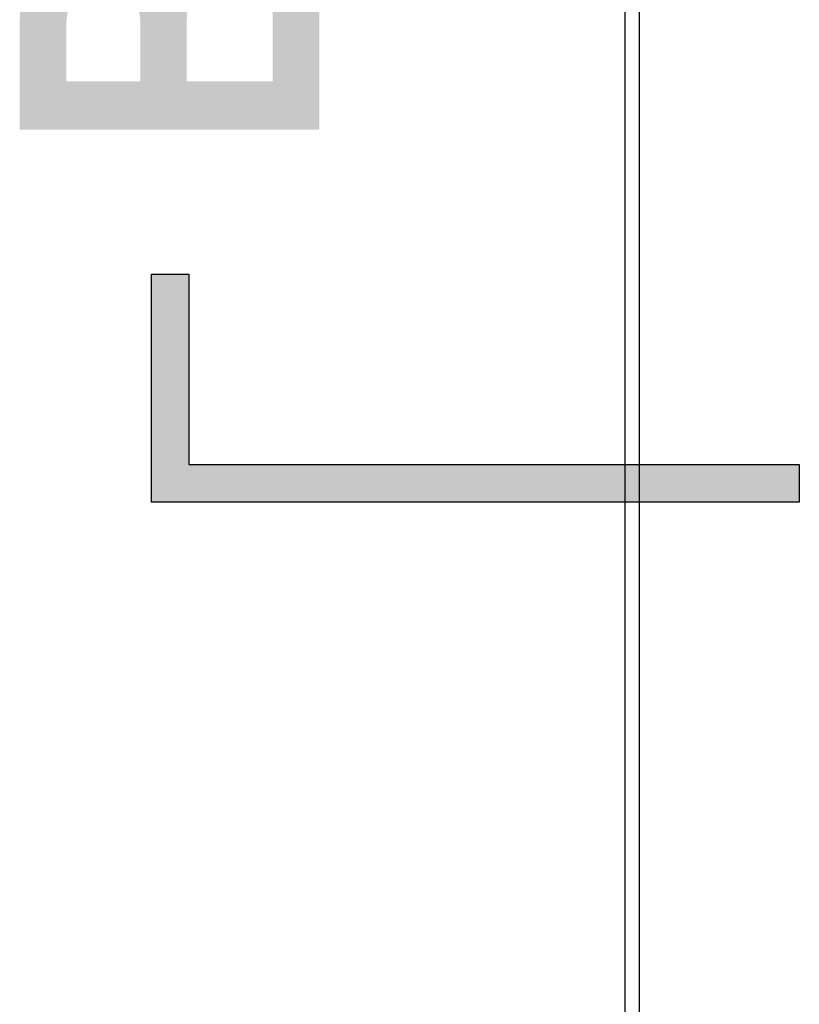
# Model space of a CAD drawing. Extents: x 2664 to 3343, y -1898 to 249.
# Tile 78 of 91: x 3014 to 3024, y 83 to 97. Entities that reach past the tile are written whole.
import ezdxf

# ---------------------------------------------------------------- set-up
doc = ezdxf.new("R2010")
doc.units = 0
doc.linetypes.add('PHANTOM2', pattern=[31.75, 15.875, -3.175, 3.175, -3.175, 3.175, -3.175])
doc.layers.add('3', color=3, linetype='PHANTOM2')
doc.layers.add('DIM', color=2, linetype='CONTINUOUS')
doc.styles.get("Standard").update_dxf_attribs({"font": 'TAHOMA.TTF'})

msp = doc.modelspace()

# ---------------------------------------------------------------- hatches: boundary and pattern name
at = {"layer": '3'}
h = msp.add_hatch(color=256, dxfattribs=at)
h.paths.add_polyline_path([(3015.507, 26.788), (3024.048, 26.788), (3024.048, 26.288), (3016.007, 26.288), (3016.007, 23.248), (3015.507, 23.248)])
h.paths.add_polyline_path([(3015.909, 3.331), (3015.909, 0.29), (3024.048, 0.29), (3024.048, -0.21), (3015.409, -0.21), (3015.409, 3.331)])
h.paths.add_polyline_path([(3015.401, 38.79), (3015.401, 43.331), (3015.901, 43.331), (3015.901, 39.29), (3024.048, 39.29), (3024.048, 38.79)])
h.paths.add_polyline_path([(3024.048, 90.118), (3015.397, 90.118), (3015.397, 93.159), (3015.897, 93.159), (3015.897, 90.618), (3024.048, 90.618)])
h.paths.add_polyline_path([(3015.397, 105.458), (3024.048, 105.458), (3024.048, 104.958), (3015.897, 104.958), (3015.897, 102.418), (3015.397, 102.418)])
h.paths.add_polyline_path([(3015.897, 126.34), (3024.048, 126.34), (3024.048, 125.84), (3015.397, 125.84), (3015.397, 127.84), (3015.897, 127.84)])
h.paths.add_polyline_path([(3015.897, 147.238), (3015.897, 145.738), (3015.397, 145.738), (3015.397, 147.738), (3024.048, 147.738), (3024.048, 147.238)])
edge = h.paths.add_edge_path()
edge.add_line((3015.446, 65.788), (3024.048, 65.788))
edge.add_line((3024.048, 65.788), (3024.048, 65.288))
edge.add_line((3024.048, 65.288), (3015.946, 65.288))

# ---------------------------------------------------------------- linework, layer by layer
for p, q in [((3015.397, 93.159), (3015.897, 93.159)), ((3015.397, 90.118), (3015.397, 93.159)), ((3015.897, 93.159), (3015.897, 90.618)), ((3015.897, 90.618), (3024.048, 90.618)), ((3024.048, 90.618), (3024.048, 90.118)), ((3024.048, 90.118), (3015.397, 90.118))]:
    msp.add_line(p, q, dxfattribs=at)
at = {"layer": 'DIM'}
for p, q in [((3021.718, 171.288), (3021.718, -7.351)), ((3021.91, 154.026), (3021.91, -10.45))]:
    msp.add_line(p, q, dxfattribs=at)

# ---------------------------------------------------------------- texts
at = {"layer": '3', "insert": (3013.637, 94.79), "char_height": 4, "width": 18.19524, "attachment_point": 1, "rotation": 90}
msp.add_mtext('{\\fArial|b1|i0|c162|p32;\\W0.8;BR}', dxfattribs=at)

doc.saveas('drawing.dxf')
